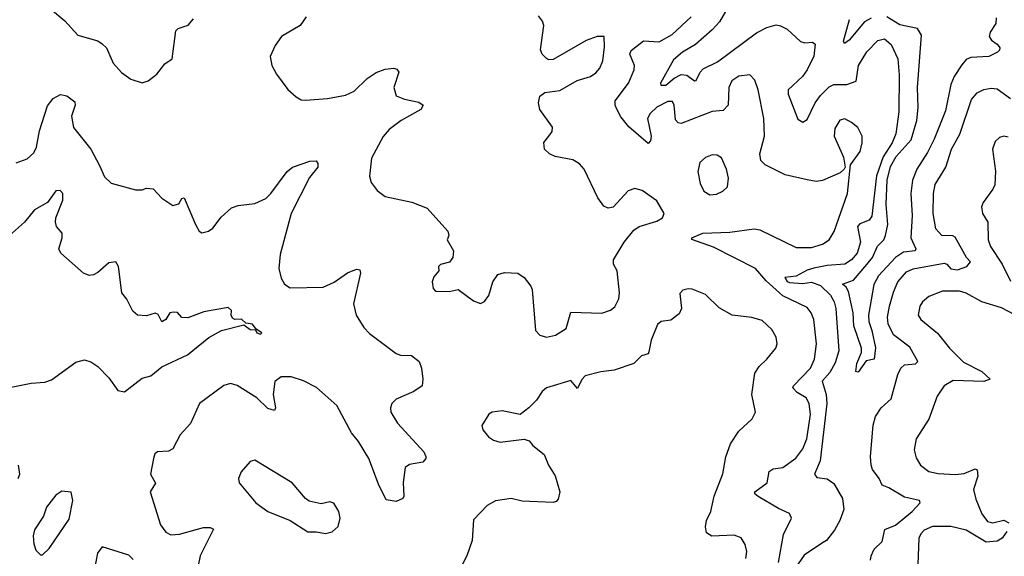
# Model space of a CAD drawing. Extents: x 1954678 to 2060275, y 904822 to 1016299.
# Tile 56 of 256: x 1972091 to 1976547, y 940233 to 942662. Entities that reach past the tile are written whole.
import ezdxf

# ---------------------------------------------------------------- set-up
doc = ezdxf.new("R2010")
doc.units = 0

msp = doc.modelspace()

# ---------------------------------------------------------------- linework, layer by layer
at = {"layer": '0CON20XD'}
for points in [[(1975307.1, 942735), (1975257.7, 942652.3), (1975224.8, 942615.2), (1975150.2, 942549.8), (1975090.9, 942515), (1975049.4, 942480.6), (1974990.6, 942375), (1974992, 942365), (1975015, 942364.8), (1975053.2, 942396.8), (1975085, 942413.8), (1975111, 942411), (1975145, 942385.7), (1975152.7, 942387.3), (1975170, 942425), (1975185, 942440), (1975249.2, 942470.8), (1975425, 942602.7), (1975472.8, 942627.2), (1975515, 942637.8), (1975535, 942634.6), (1975565, 942618.2), (1975625, 942562.9), (1975645, 942557.1), (1975679.4, 942559.4), (1975690.5, 942550.5), (1975685, 942496.2), (1975655.2, 942434.8), (1975633.1, 942405), (1975569.5, 942345), (1975569.1, 942325), (1975612.2, 942212.2), (1975635, 942198.6), (1975655, 942210.6), (1975691.2, 942285), (1975715, 942319.3), (1975755, 942358), (1975775, 942368.9), (1975835, 942369.2), (1975876.7, 942383.3), (1975887.1, 942455), (1975925, 942515.7), (1975975, 942566.9), (1976005, 942574.5), (1976035, 942550), (1976065.3, 942485), (1976071.7, 942411.7), (1976069.8, 942245), (1976055.6, 942144.4), (1976040, 942105), (1975999.1, 942040.9), (1975968.1, 941955), (1975947, 941773), (1975935, 941754.6), (1975893, 941737), (1975882.9, 941725), (1975896.1, 941655), (1975880.8, 941605), (1975855, 941574.7), (1975825.2, 941554.8), (1975745, 941549.5), (1975685, 941537.8), (1975655, 941528.6), (1975605, 941501.4), (1975554.6, 941495.4), (1975565, 941476.7), (1975575, 941472.6), (1975635, 941467), (1975675, 941474.3), (1975715, 941458.8), (1975760.8, 941415), (1975777.6, 941385), (1975785.2, 941355), (1975797.7, 941162.3), (1975781.8, 941108.2), (1975757, 941065), (1975723.3, 941025), (1975740.7, 940965), (1975743.9, 940925), (1975714.5, 940665.5), (1975688.5, 940605), (1975699.3, 940589.3), (1975745, 940583.9), (1975775, 940562.5), (1975814.8, 940495), (1975821.1, 940445), (1975803.2, 940395), (1975778.9, 940351.1), (1975743.2, 940305), (1975719.9, 940290.1), (1975642.1, 940237.9), (1975601.2, 940178.8)], [(1972230.3, 942710.3), (1972295, 942656.2), (1972355, 942591.2), (1972445, 942565.7), (1972465, 942552.5), (1972483.7, 942533.7), (1972514.4, 942465), (1972552.1, 942422.1), (1972595, 942392), (1972645, 942376.2), (1972672.5, 942385), (1972712.5, 942415), (1972748.3, 942461.7), (1972780.8, 942485), (1972798.3, 942611.7), (1972808.3, 942621.7), (1972853.2, 942636.8), (1972878.6, 942665)], [(1973387.5, 942675), (1973360, 942635), (1973276.7, 942585), (1973246.7, 942545), (1973224.1, 942495.9), (1973232, 942455), (1973254.2, 942415), (1973305.5, 942345.5), (1973342.6, 942312.6), (1973365, 942299.2), (1973385, 942297.1), (1973485, 942305.7), (1973565, 942320), (1973605, 942338.1), (1973663.1, 942395), (1973705, 942423.1), (1973745, 942437.1), (1973785, 942442), (1973798.3, 942438.3), (1973807.5, 942425), (1973784, 942355), (1973795, 942317.5), (1973832.1, 942302.1), (1973898.3, 942288.3), (1973916.7, 942275), (1973906, 942255), (1973817.5, 942205), (1973764, 942165), (1973736.8, 942133.2), (1973683.8, 942035), (1973673.9, 941953.9), (1973681.2, 941925), (1973708.3, 941888.3), (1973745, 941862), (1973865.6, 941835.6), (1973935, 941808), (1974028.8, 941705), (1974033.8, 941685), (1974026.2, 941665), (1974054, 941615), (1974052, 941585), (1974035.7, 941564.3), (1973995, 941553.3), (1973986.7, 941545), (1973987.5, 941525), (1973965, 941497.5), (1973957.5, 941475), (1973962.5, 941445), (1973973.6, 941433.6), (1974035, 941431.2), (1974075, 941440), (1974145, 941388.8), (1974177, 941377), (1974195, 941386.2), (1974215, 941413.3), (1974232.9, 941475), (1974255, 941508.8), (1974285, 941518), (1974345, 941513.8), (1974374.2, 941494.2), (1974405, 941456.2), (1974410.6, 941440.6), (1974425.8, 941255), (1974445, 941234), (1974475, 941224.2)], [(1974475, 941224.2), (1974516.6, 941233.4), (1974565, 941263.8), (1974585, 941337.5), (1974725, 941333.3), (1974765, 941347.5), (1974785, 941362.5), (1974802.3, 941397.7), (1974805.7, 941425), (1974795.8, 941525), (1974779.2, 941555), (1974778.6, 941575), (1974827.1, 941655), (1974870.3, 941709.7), (1974895, 941725.6), (1974975, 941749.4), (1975000, 941765), (1975008, 941785), (1974975, 941841.2), (1974908.3, 941888.3), (1974875, 941897.5), (1974845, 941886.7), (1974777.4, 941812.6), (1974755, 941808.5), (1974735, 941817.5), (1974707.1, 941855), (1974646.2, 941985), (1974625, 942010), (1974595, 942027.8), (1974515, 942042.7), (1974489.1, 942055), (1974466.4, 942075), (1974463.8, 942106.2), (1974485.3, 942134.7), (1974501.1, 942155), (1974502.2, 942175), (1974445.3, 942255), (1974438.7, 942285), (1974444.6, 942315), (1974468.3, 942331.7), (1974535, 942341.9), (1974613.7, 942386.3), (1974675, 942404.3), (1974698.9, 942421.1), (1974717, 942443), (1974730, 942475), (1974738.3, 942538.3), (1974736.7, 942585), (1974705, 942586), (1974655, 942567.8), (1974505, 942481.9), (1974485, 942480), (1974475, 942485.4), (1974456, 942505), (1974447.9, 942525), (1974462.7, 942635), (1974456.7, 942655), (1974439, 942679)], [(1975525, 940204.2), (1975548.3, 940331.7), (1975584, 940405), (1975575, 940426), (1975525, 940448.5), (1975433.4, 940503.4), (1975417.5, 940515), (1975418.1, 940525), (1975474.3, 940565), (1975483.6, 940616.4), (1975501.7, 940628.3), (1975545, 940634.6), (1975603.6, 940676.4), (1975635, 940719.4), (1975653.3, 940765), (1975670.2, 940875), (1975663.9, 940925), (1975650.8, 940950.8), (1975610, 940975), (1975590.6, 940995), (1975592.5, 941005), (1975670, 941085), (1975687.7, 941125), (1975696.7, 941195), (1975684.6, 941305), (1975673.6, 941335), (1975655, 941359.5), (1975545, 941412.4), (1975469.3, 941479.3), (1975420.6, 941535), (1975231.7, 941631.7), (1975133, 941667), (1975133.3, 941675), (1975182.5, 941695), (1975305, 941699.6), (1975415.3, 941715.3), (1975440.3, 941710.3), (1975605, 941630.4), (1975675, 941630.4), (1975725, 941645.5), (1975755, 941665.6), (1975777, 941703), (1975837.5, 941875), (1975851.2, 942005), (1975894.4, 942065), (1975904.4, 942105), (1975904.4, 942135), (1975883.7, 942173.7), (1975855, 942197.1), (1975825, 942212.9), (1975802.6, 942207.4), (1975780.7, 942169.3), (1975776.9, 942135), (1975818.8, 942038.8), (1975826.7, 941995), (1975822, 941985), (1975805, 941969.2), (1975725, 941934.4), (1975695, 941929.4), (1975655, 941936.7), (1975555, 941959.5), (1975464.4, 942005), (1975444.6, 942025), (1975441.1, 942055), (1975461.8, 942135), (1975459.1, 942215), (1975433.5, 942345), (1975418.3, 942388.3), (1975395, 942411.9), (1975345, 942405.5), (1975313.3, 942385), (1975301.2, 942355), (1975297.6, 942275), (1975275, 942250.4), (1975225, 942246.9), (1975085, 942192.1), (1975070.6, 942195), (1975058.7, 942208.7), (1975052.9, 942275), (1975045, 942291.9), (1975025, 942291.8), (1974975, 942265.4), (1974945, 942236.7), (1974932.7, 942215), (1974948.9, 942135), (1974946.2, 942113.8), (1974935, 942101.1), (1974847.5, 942177.5), (1974811.7, 942221.7), (1974793.6, 942256.4), (1974786, 942275), (1974786.5, 942295), (1974846.9, 942375), (1974872.8, 942435), (1974874.1, 942455), (1974852.5, 942505), (1974858.3, 942521.7), (1974915, 942566.2), (1974985, 942562.1), (1975044.4, 942595), (1975130, 942675)], [(1976509.8, 942669.8), (1976508.2, 942645), (1976483.8, 942605), (1976479.1, 942585), (1976488.7, 942568.7), (1976515, 942550.9), (1976527.1, 942535), (1976525.7, 942524.3), (1976515.6, 942515), (1976477.8, 942495), (1976395, 942491.1), (1976375, 942481.8), (1976355, 942457.5), (1976320.7, 942405), (1976305, 942367.8), (1976280.3, 942249.7), (1976229.3, 942120.7), (1976199.4, 942060.6), (1976151, 941985), (1976131.6, 941935), (1976123.9, 941875), (1976130, 941775), (1976123.5, 941675), (1976146.2, 941625), (1976144.4, 941615.6), (1976091, 941609), (1976054.1, 941585.9), (1975978.2, 941501.8), (1975956.4, 941463.6), (1975932, 941325), (1975933.4, 941295), (1975948, 941255), (1975963.8, 941176.2), (1975958, 941125), (1975922.7, 941117.3), (1975885, 941066.7), (1975875, 941070), (1975879.6, 941105), (1975900.6, 941155), (1975900.8, 941175), (1975866, 941276), (1975863.1, 941335), (1975841.4, 941431.4), (1975831.2, 941451.2), (1975814.3, 941465), (1975865, 941482.7), (1975925, 941554.4), (1975951, 941585), (1975973.8, 941636.2), (1976001.8, 941665), (1976010, 941685), (1976019.8, 941735), (1976013.2, 941825), (1976017, 941935), (1976032.8, 941997.2), (1976057.8, 942042.2), (1976125, 942118.4), (1976150.7, 942205), (1976156.8, 942265), (1976154.2, 942355), (1976171.9, 942591.9), (1976155, 942621.8), (1976075, 942638.6), (1976015, 942674.1)], [(1975945, 942668.6), (1975915, 942652.1), (1975845, 942569.6), (1975824.4, 942554.4), (1975820, 942565), (1975847.2, 942662.8)], [(1972076.1, 942013.9), (1972125, 942032), (1972155, 942058.8), (1972167.5, 942085), (1972181.3, 942158.7), (1972217.4, 942272.6), (1972243.5, 942305), (1972276.3, 942323.7), (1972305, 942317.7), (1972340.6, 942290.6), (1972342.9, 942275), (1972326.2, 942225), (1972335, 942174), (1972413.1, 942075), (1972451.9, 942001.9), (1972475, 941950), (1972505, 941921.2), (1972615, 941891.2), (1972645, 941891.2), (1972665, 941898.8), (1972695, 941896.2), (1972735, 941853.3), (1972785, 941820), (1972812, 941828), (1972825, 941852.5), (1972835.8, 941855.8), (1972886.7, 941735), (1972903.3, 941705), (1972915, 941696.7), (1972945, 941704), (1972965, 941718.8), (1973002.8, 941767.2), (1973050.3, 941809.7), (1973079.6, 941820.4), (1973155, 941829.5), (1973205, 941852.6), (1973228.4, 941875), (1973302, 941975), (1973326.4, 941993.6), (1973405, 942021.1), (1973432.5, 942022.5), (1973441.2, 942011.2), (1973440, 941995), (1973403.1, 941946.9), (1973319.4, 941785), (1973270.7, 941599.3), (1973264.4, 941535.6), (1973275, 941492.5), (1973290, 941465), (1973315, 941447.5), (1973465, 941451.5), (1973515, 941473.5), (1973575, 941515.6), (1973615, 941532), (1973630, 941530), (1973634, 941515), (1973601.4, 941375), (1973614.3, 941325), (1973649.1, 941269.1), (1973675, 941241.9), (1973795, 941150.8), (1973815, 941143.3), (1973865, 941141.5), (1973898.8, 941115), (1973909.4, 941085), (1973916, 941035), (1973912.1, 941005), (1973875, 940978.5), (1973795, 940944.3), (1973775.8, 940925), (1973770, 940905), (1973770.6, 940885), (1973801.5, 940835), (1973920.6, 940705), (1973930, 940685), (1973930, 940675), (1973915, 940658.6), (1973855, 940648.9), (1973835.8, 940635), (1973826.8, 940566.8)], [(1975941.5, 940215), (1975944.1, 940235), (1975958.7, 940265), (1975995, 940299.2), (1976006.2, 940353.8), (1976055, 940373.3), (1976129.7, 940435), (1976166, 940475), (1976163.8, 940485), (1976095, 940500), (1976025, 940543.1), (1975994.4, 940554.4), (1975981.2, 940585), (1975950.4, 940625), (1975943.9, 940645), (1975941.5, 940685), (1975954.2, 940825.8), (1975964.6, 940865), (1975989.6, 940905), (1976035.5, 940945), (1976065, 941055.7), (1976079.3, 941085), (1976095, 941099.2), (1976145, 941103.8), (1976155.6, 941115), (1976119.1, 941179.1), (1976045.5, 941235.5), (1976021.6, 941285), (1976018.9, 941315), (1976027.6, 941365), (1976045, 941428.6), (1976065.3, 941475), (1976105, 941520.4), (1976135, 941534.7), (1976275, 941559.2), (1976287.5, 941555), (1976305, 941534.4), (1976335, 941529.2), (1976377.1, 941545), (1976394.4, 941565), (1976376, 941586), (1976325, 941677.8), (1976314, 941684), (1976265, 941684.6), (1976237.1, 941715), (1976225.8, 941785), (1976227.3, 941875), (1976234.7, 941915.3), (1976282.7, 941995), (1976308.2, 942075), (1976345.7, 942144.2), (1976398.9, 942301.1), (1976425, 942331.1), (1976453.8, 942346.2), (1976487.6, 942352.4), (1976515, 942348.2), (1976575.6, 942305)], [(1976565, 942130.6), (1976545, 942134.2), (1976525, 942129.2), (1976505, 942110), (1976494.3, 942075), (1976506.6, 941976.6), (1976503.5, 941915), (1976495.3, 941894.7), (1976450.8, 941835), (1976444, 941815), (1976448, 941785), (1976473.3, 941745), (1976473.8, 941665), (1976485.3, 941635.3), (1976537.8, 941555), (1976575, 941478.1)], [(1975215, 941868.8), (1975245, 941872.5), (1975273.3, 941885), (1975293.8, 941905), (1975298.6, 941945), (1975289.4, 941985), (1975266.6, 942036.6), (1975248.3, 942048.3), (1975225, 942050), (1975195, 942038.6), (1975168.8, 942015), (1975160, 941975), (1975170.8, 941920.8), (1975187.5, 941885), (1975215, 941868.8)], [(1972045, 940996.8), (1972143.2, 941016.8), (1972205, 941021.2), (1972235, 941031.2), (1972345, 941112.1), (1972385, 941122.5), (1972413.8, 941113.8), (1972445, 941091.4), (1972495, 941040.8), (1972535, 940983.8), (1972565, 940977.5), (1972645, 941038.8), (1972685, 941050), (1972735, 941090), (1972850, 941145), (1972946.6, 941223.4), (1973005, 941255.5), (1973105, 941280), (1973135, 941260), (1973158.3, 941258.3), (1973165, 941244), (1973181.7, 941238.3), (1973186.7, 941245), (1973161.7, 941261.7), (1973145, 941284), (1973115, 941288.8), (1973095, 941306.9), (1973065, 941304.5), (1973055, 941310), (1973048.6, 941325), (1973050, 941345), (1973035, 941358.6), (1972925, 941339.2), (1972851.7, 941311.7), (1972825, 941313.3), (1972806.2, 941336.2), (1972787.7, 941337.7), (1972771.2, 941335), (1972752, 941305), (1972735, 941293.8), (1972717.5, 941327.5), (1972705, 941333.8), (1972665, 941321.2), (1972623.9, 941323.9), (1972602.7, 941342.7), (1972576.1, 941396.1), (1972553.3, 941425), (1972539.2, 941545), (1972526.7, 941565), (1972495, 941561.4), (1972445, 941518.1), (1972425, 941506.7), (1972405, 941504.5), (1972380.8, 941515), (1972278, 941605), (1972268, 941625), (1972282.9, 941675), (1972282.9, 941695), (1972258.6, 941725), (1972253.6, 941745), (1972254.6, 941765), (1972286.5, 941845), (1972286.2, 941875), (1972275, 941888.8), (1972255, 941886.4), (1972217.1, 941835), (1972158.4, 941801.6), (1972112.9, 941745), (1972045, 941684.5)], [(1975377.5, 940222.5), (1975382.1, 940255), (1975375, 940286.2), (1975356.1, 940316.1), (1975325, 940328.9), (1975223.4, 940323.4), (1975199.6, 940339.6), (1975195.5, 940365.5), (1975198.8, 940395), (1975218.5, 940435), (1975233.4, 940505), (1975273.3, 940606.7), (1975286.5, 940683.5), (1975308.1, 940741.9), (1975345, 940798.6), (1975405.8, 940855), (1975421.4, 940885), (1975404.6, 940965), (1975418.1, 941061.9), (1975437.3, 941092.7), (1975472.2, 941125), (1975512.5, 941175), (1975519.2, 941195), (1975514.3, 941225), (1975495, 941259.2), (1975450.6, 941300.6), (1975405, 941313.5), (1975315, 941324.6), (1975257.1, 941357.1), (1975195, 941417.5), (1975135, 941442.5), (1975117, 941443), (1975093, 941437), (1975078.3, 941421.7), (1975086.2, 941355), (1975075, 941330), (1975037.7, 941302.3), (1974995, 941296.2), (1974977.7, 941282.3), (1974948.3, 941211.7), (1974938.3, 941158.3), (1974935, 941150), (1974905, 941140), (1974870, 941105), (1974781.2, 941075), (1974721.8, 941068.3), (1974650.5, 941049.5), (1974635, 941032.5), (1974615, 940992.5), (1974585, 941028), (1974476, 940995), (1974455, 940979.2), (1974430.3, 940939.7), (1974395.7, 940904.3), (1974355.8, 940874.2), (1974275, 940892), (1974230, 940885), (1974215, 940876.7), (1974182.5, 940825), (1974186.7, 940805), (1974213, 940773), (1974235, 940758), (1974265, 940750), (1974375, 940763.3), (1974397.5, 940755), (1974413.3, 940735), (1974465, 940693.3), (1974484.3, 940645), (1974515, 940596.7), (1974536, 940525), (1974528.3, 940491.7), (1974519.4, 940480.6), (1974505, 940475.8), (1974365, 940481.9), (1974315, 940494.3), (1974245, 940484), (1974207.1, 940462.9), (1974145, 940397.5), (1974138.6, 940305), (1974114.2, 940235), (1974084.1, 940175.9)], [(1976595, 941325.8), (1976535, 941358.2), (1976445, 941384), (1976375, 941424.6), (1976345, 941433.2), (1976267.4, 941432.6), (1976205, 941409.4), (1976177.1, 941385), (1976164.4, 941365), (1976157.5, 941325), (1976170, 941305), (1976245, 941242.2), (1976299.1, 941175), (1976362.1, 941112.1), (1976445, 941069.6), (1976483.3, 941035), (1976455, 941023.8), (1976315, 941028), (1976275.3, 941004.7), (1976242.7, 940957.3), (1976205, 940854.2), (1976148.9, 940765), (1976138.9, 940715), (1976147.9, 940677.9), (1976167.5, 940645), (1976205, 940617.1), (1976247.4, 940607.4), (1976325, 940602.7), (1976365, 940608.2), (1976415, 940628.1), (1976424.3, 940624.3), (1976427.5, 940595), (1976408.2, 940535), (1976417.8, 940492.2)], [(1973826.8, 940566.8), (1973830, 940505), (1973825.6, 940495), (1973795, 940481.3), (1973749.1, 940489.1), (1973715, 940560), (1973671.5, 940675), (1973625, 940753.1), (1973592.4, 940792.4), (1973525.9, 940915), (1973435, 940997.5), (1973375, 941027.8), (1973320, 941045), (1973275, 941045.5), (1973245.4, 941024.6), (1973238.7, 940965), (1973249.5, 940905), (1973245, 940892.5), (1973215, 940901.8), (1973165, 940949.5), (1973075, 941005.6), (1973045, 941014.3), (1973015, 941005.7), (1972904.3, 940925), (1972865, 940833.3), (1972817.3, 940782.7), (1972785, 940718.8), (1972765, 940708), (1972715, 940706.2), (1972703.6, 940696.4), (1972697.1, 940675), (1972683.3, 940605), (1972705.7, 940564.3), (1972682.2, 940525), (1972727.8, 940375), (1972752.4, 940342.4), (1972775, 940330), (1972815, 940332.5), (1972922.6, 940362.6), (1972953.3, 940363.3), (1972968, 940355), (1972908.7, 940235), (1972891.8, 940155)], [(1973475, 940336), (1973505, 940343.8), (1973532.3, 940367.7), (1973542, 940405), (1973535.8, 940435.8), (1973513.6, 940473.6), (1973495, 940480), (1973455, 940470), (1973401.8, 940481.8), (1973384.6, 940494.6), (1973325, 940565.5), (1973155, 940668), (1973135, 940662), (1973094, 940615), (1973082, 940585), (1973084, 940565), (1973160, 940475), (1973213.8, 940435), (1973315, 940394.4), (1973395, 940343.3), (1973435, 940343.8), (1973475, 940336)], [(1972084.5, 940585), (1972092.7, 940605), (1972085.3, 940645.3)], [(1972195, 940240), (1972225, 940267.5), (1972315, 940401.2), (1972332, 940485), (1972323.6, 940523.6), (1972281.7, 940528.3), (1972255, 940510), (1972212.5, 940455), (1972198.8, 940415), (1972158, 940352), (1972152, 940325), (1972155, 940290), (1972165, 940260), (1972185, 940240), (1972195, 940240)], [(1976417.8, 940492.2), (1976445.9, 940425), (1976470.4, 940390.4), (1976495, 940384.4), (1976545, 940395.9), (1976567.5, 940385)], [(1976557.8, 940345), (1976536.9, 940315), (1976515, 940301.6), (1976465, 940296.8), (1976375, 940351.2), (1976305, 940368.2), (1976222.1, 940367.9), (1976185, 940351.1), (1976169.3, 940335), (1976160.7, 940315), (1976155.5, 940195)], [(1972605, 940218), (1972585, 940238), (1972465, 940275.8), (1972443.7, 940246.3), (1972421.2, 940128.8)]]:
    msp.add_lwpolyline(points, dxfattribs=at)

doc.saveas('drawing.dxf')
